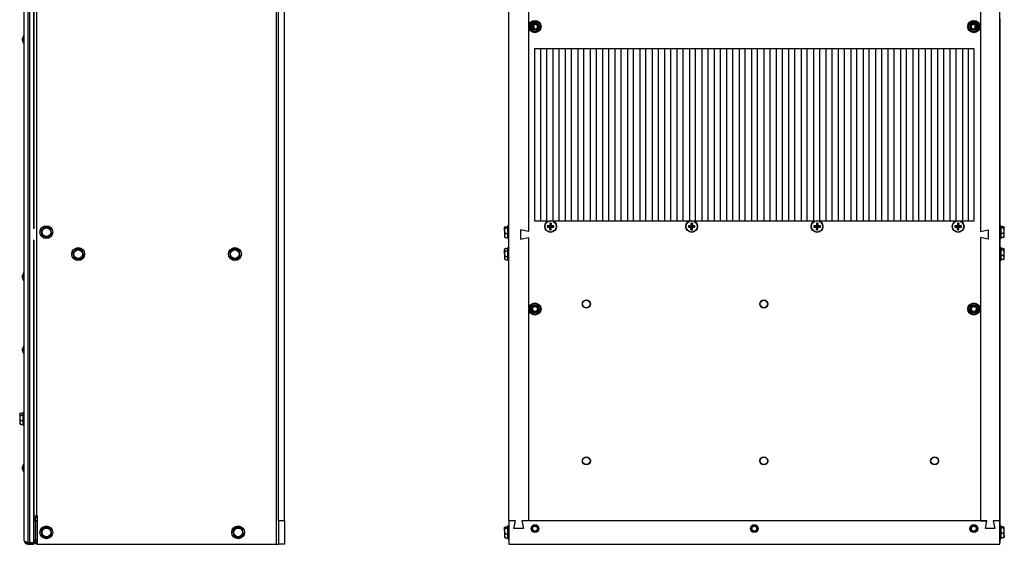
# Model space of a CAD drawing. Extents: x 7 to 118, y 3 to 79.
# Tile 20 of 37: x 32 to 63, y 6 to 22. Entities that reach past the tile are written whole.
import ezdxf

# ---------------------------------------------------------------- set-up
doc = ezdxf.new("R2010")
doc.units = 0
doc.layers.add('BODY', color=3, linetype='CONTINUOUS')

msp = doc.modelspace()

# ---------------------------------------------------------------- linework, layer by layer
at = {"layer": 'BODY', "linetype": 'CONTINUOUS'}
for p, q in [((31.869, 5.778), (31.869, 38.688)), ((31.927, 5.778), (31.927, 38.688)), ((32.053, 15.801), (32.053, 38.688)), ((31.743, 5.857), (31.743, 38.609)), ((32.056, 37.846), (32.056, 15.801)), ((32.135, 37.846), (32.135, 6.636)), ((39.777, 37.821), (39.777, 5.731)), ((39.856, 6.481), (39.856, 37.981)), ((40.044, 6.481), (40.044, 37.981)), ((47.207, 6.481), (47.207, 37.981)), ((62.867, 6.481), (62.867, 37.981)), ((47.827, 28.756), (47.827, 15.706)), ((62.247, 28.756), (62.247, 15.706)), ((48.006, 22.303), (48.006, 22.159)), ((62.067, 22.303), (62.067, 22.159)), ((62.869, 22.477), (62.869, 15.886)), ((31.694, 21.787), (31.694, 21.856)), ((31.743, 21.939), (31.723, 21.939)), ((31.723, 21.939), (31.723, 21.821)), ((31.723, 21.821), (31.723, 21.703)), ((31.723, 21.703), (31.743, 21.703)), ((48.037, 21.531), (62.037, 21.531)), ((48.037, 16.031), (48.037, 21.531)), ((48.214, 21.531), (48.214, 16.031)), ((48.402, 21.531), (48.402, 16.031)), ((48.61, 21.531), (48.61, 16.034)), ((48.798, 21.531), (48.798, 16.031)), ((49.006, 21.531), (49.006, 16.031)), ((49.194, 21.531), (49.194, 16.031)), ((49.402, 21.531), (49.402, 16.031)), ((49.59, 21.531), (49.59, 16.031)), ((49.798, 21.531), (49.798, 16.031)), ((49.985, 21.531), (49.985, 16.031)), ((50.193, 21.531), (50.193, 16.031)), ((50.381, 21.531), (50.381, 16.031)), ((50.589, 21.531), (50.589, 16.031)), ((50.777, 21.531), (50.777, 16.031)), ((50.985, 21.531), (50.985, 16.031)), ((51.173, 21.531), (51.173, 16.031)), ((51.381, 21.531), (51.381, 16.031)), ((51.569, 21.531), (51.569, 16.031)), ((51.777, 21.531), (51.777, 16.031)), ((51.964, 21.531), (51.964, 16.031)), ((52.172, 21.531), (52.172, 16.031)), ((52.36, 21.531), (52.36, 16.031)), ((52.568, 21.531), (52.568, 16.031)), ((52.756, 21.531), (52.756, 16.031)), ((52.964, 21.531), (52.964, 16.034)), ((53.152, 21.531), (53.152, 16.031)), ((53.36, 21.531), (53.36, 16.031)), ((53.548, 21.531), (53.548, 16.031)), ((53.756, 21.531), (53.756, 16.031)), ((53.943, 21.531), (53.943, 16.031)), ((54.151, 21.531), (54.151, 16.031)), ((54.339, 21.531), (54.339, 16.031)), ((54.547, 21.531), (54.547, 16.031)), ((54.735, 21.531), (54.735, 16.031)), ((54.943, 21.531), (54.943, 16.031)), ((55.131, 21.531), (55.131, 16.031)), ((55.339, 21.531), (55.339, 16.031)), ((55.527, 21.531), (55.527, 16.031)), ((55.735, 21.531), (55.735, 16.031)), ((55.922, 21.531), (55.922, 16.031)), ((56.13, 21.531), (56.13, 16.031)), ((56.318, 21.531), (56.318, 16.031)), ((56.526, 21.531), (56.526, 16.031)), ((56.714, 21.531), (56.714, 16.031)), ((56.922, 21.531), (56.922, 16.031)), ((57.11, 21.531), (57.11, 16.034)), ((57.318, 21.531), (57.318, 16.031)), ((57.506, 21.531), (57.506, 16.031)), ((57.714, 21.531), (57.714, 16.031)), ((57.901, 21.531), (57.901, 16.031)), ((58.109, 21.531), (58.109, 16.031)), ((58.297, 21.531), (58.297, 16.031)), ((58.505, 21.531), (58.505, 16.031)), ((58.693, 21.531), (58.693, 16.031)), ((58.901, 21.531), (58.901, 16.031)), ((59.089, 21.531), (59.089, 16.031)), ((59.297, 21.531), (59.297, 16.031)), ((59.485, 21.531), (59.485, 16.031)), ((59.693, 21.531), (59.693, 16.031)), ((59.88, 21.531), (59.88, 16.031)), ((60.088, 21.531), (60.088, 16.031)), ((60.276, 21.531), (60.276, 16.031)), ((60.484, 21.531), (60.484, 16.031)), ((60.672, 21.531), (60.672, 16.031)), ((60.88, 21.531), (60.88, 16.031)), ((61.068, 21.531), (61.068, 16.031)), ((61.276, 21.531), (61.276, 16.031)), ((61.464, 21.531), (61.464, 16.034)), ((61.672, 21.531), (61.672, 16.031)), ((61.859, 21.531), (61.859, 16.031)), ((62.037, 21.531), (62.037, 16.031)), ((48.458, 16.031), (48.037, 16.031)), ((52.958, 16.031), (48.616, 16.031)), ((56.958, 16.031), (53.116, 16.031)), ((61.458, 16.031), (57.116, 16.031)), ((62.037, 16.031), (61.616, 16.031)), ((32.061, 15.801), (32.028, 15.801)), ((32.056, 15.828), (32.053, 15.825)), ((32.053, 15.803), (32.056, 15.803)), ((32.337, 15.789), (32.274, 15.723)), ((32.274, 15.723), (32.3, 15.636)), ((32.399, 15.855), (32.337, 15.789)), ((32.487, 15.834), (32.399, 15.855)), ((32.576, 15.813), (32.487, 15.834)), ((32.602, 15.726), (32.576, 15.813)), ((32.628, 15.639), (32.602, 15.726)), ((47.072, 15.843), (47.064, 15.839)), ((47.064, 15.839), (47.064, 15.834)), ((47.064, 15.726), (47.064, 15.834)), ((47.064, 15.726), (47.064, 15.573)), ((47.106, 15.855), (47.171, 15.855)), ((47.106, 15.813), (47.171, 15.813)), ((47.207, 15.886), (47.171, 15.886)), ((47.171, 15.634), (47.171, 15.886)), ((47.827, 15.706), (47.577, 15.756)), ((47.577, 15.756), (47.577, 15.456)), ((48.432, 15.883), (48.525, 15.873)), ((48.432, 15.84), (48.525, 15.85)), ((48.514, 15.884), (48.525, 15.873)), ((48.525, 15.85), (48.514, 15.838)), ((48.515, 15.966), (48.525, 15.873)), ((48.515, 15.757), (48.525, 15.85)), ((48.548, 15.873), (48.525, 15.873)), ((48.525, 15.85), (48.525, 15.873)), ((48.525, 15.85), (48.548, 15.85)), ((48.558, 15.966), (48.548, 15.873)), ((48.548, 15.873), (48.56, 15.884)), ((48.642, 15.883), (48.548, 15.873)), ((48.548, 15.873), (48.548, 15.85)), ((48.56, 15.838), (48.548, 15.85)), ((48.642, 15.84), (48.548, 15.85)), ((48.558, 15.757), (48.548, 15.85)), ((52.932, 15.883), (53.025, 15.873)), ((52.932, 15.84), (53.025, 15.85)), ((53.014, 15.884), (53.025, 15.873)), ((53.025, 15.85), (53.014, 15.838)), ((53.015, 15.966), (53.025, 15.873)), ((53.015, 15.757), (53.025, 15.85)), ((53.048, 15.873), (53.025, 15.873)), ((53.025, 15.85), (53.025, 15.873)), ((53.025, 15.85), (53.048, 15.85)), ((53.058, 15.966), (53.048, 15.873)), ((53.048, 15.873), (53.06, 15.884)), ((53.142, 15.883), (53.048, 15.873)), ((53.048, 15.873), (53.048, 15.85)), ((53.06, 15.838), (53.048, 15.85)), ((53.142, 15.84), (53.048, 15.85)), ((53.058, 15.757), (53.048, 15.85)), ((56.932, 15.883), (57.025, 15.873)), ((56.932, 15.84), (57.025, 15.85)), ((57.014, 15.884), (57.025, 15.873)), ((57.025, 15.85), (57.014, 15.838)), ((57.015, 15.966), (57.025, 15.873)), ((57.015, 15.757), (57.025, 15.85)), ((57.048, 15.873), (57.025, 15.873)), ((57.025, 15.85), (57.025, 15.873)), ((57.025, 15.85), (57.048, 15.85)), ((57.058, 15.966), (57.048, 15.873)), ((57.048, 15.873), (57.06, 15.884)), ((57.142, 15.883), (57.048, 15.873)), ((57.048, 15.873), (57.048, 15.85)), ((57.06, 15.838), (57.048, 15.85)), ((57.142, 15.84), (57.048, 15.85)), ((57.058, 15.757), (57.048, 15.85)), ((61.432, 15.883), (61.525, 15.873)), ((61.432, 15.84), (61.525, 15.85)), ((61.514, 15.884), (61.525, 15.873)), ((61.525, 15.85), (61.514, 15.838)), ((61.515, 15.966), (61.525, 15.873)), ((61.515, 15.757), (61.525, 15.85)), ((61.548, 15.873), (61.525, 15.873)), ((61.525, 15.85), (61.525, 15.873)), ((61.525, 15.85), (61.548, 15.85)), ((61.558, 15.966), (61.548, 15.873)), ((61.548, 15.873), (61.56, 15.884)), ((61.642, 15.883), (61.548, 15.873)), ((61.548, 15.873), (61.548, 15.85)), ((61.56, 15.838), (61.548, 15.85)), ((61.642, 15.84), (61.548, 15.85)), ((61.558, 15.757), (61.548, 15.85)), ((62.247, 15.706), (62.497, 15.756)), ((62.497, 15.756), (62.497, 15.456)), ((62.902, 15.886), (62.867, 15.886)), ((62.902, 15.886), (62.902, 15.477)), ((62.968, 15.855), (62.902, 15.855)), ((62.968, 15.814), (62.902, 15.814)), ((63.01, 15.839), (63.002, 15.843)), ((63.01, 15.839), (63.01, 15.835)), ((63.01, 15.727), (63.01, 15.835)), ((63.01, 15.573), (63.01, 15.727)), ((32.028, 15.421), (32.061, 15.421)), ((32.053, 5.778), (32.053, 15.421)), ((32.056, 15.421), (32.056, 6.636)), ((32.3, 15.636), (32.326, 15.549)), ((32.326, 15.549), (32.415, 15.528)), ((32.415, 15.528), (32.503, 15.507)), ((32.503, 15.507), (32.566, 15.573)), ((32.566, 15.573), (32.628, 15.639)), ((47.064, 15.573), (47.064, 15.524)), ((47.064, 15.524), (47.072, 15.519)), ((47.106, 15.639), (47.171, 15.639)), ((47.106, 15.507), (47.171, 15.507)), ((47.171, 15.477), (47.171, 15.634)), ((47.171, 15.477), (47.207, 15.477)), ((47.577, 15.456), (47.827, 15.506)), ((47.827, 15.506), (47.827, 6.481)), ((62.247, 15.506), (62.247, 6.481)), ((62.497, 15.456), (62.247, 15.506)), ((62.867, 15.477), (62.902, 15.477)), ((62.869, 15.477), (62.869, 15.186)), ((62.968, 15.64), (62.902, 15.64)), ((62.968, 15.507), (62.902, 15.507)), ((63.002, 15.52), (63.01, 15.524)), ((63.01, 15.524), (63.01, 15.573)), ((33.351, 15.089), (33.289, 15.022)), ((33.413, 15.155), (33.351, 15.089)), ((33.502, 15.135), (33.413, 15.155)), ((33.59, 15.114), (33.502, 15.135)), ((33.617, 15.027), (33.59, 15.114)), ((38.379, 15.112), (38.303, 15.062)), ((38.454, 15.163), (38.379, 15.112)), ((38.536, 15.123), (38.454, 15.163)), ((38.617, 15.082), (38.536, 15.123)), ((38.623, 14.992), (38.617, 15.082)), ((47.095, 15.157), (47.064, 15.139)), ((47.064, 15.139), (47.064, 15.123)), ((47.064, 14.992), (47.064, 15.123)), ((47.106, 15.163), (47.171, 15.163)), ((47.106, 15.082), (47.171, 15.082)), ((47.207, 15.186), (47.171, 15.186)), ((47.171, 14.891), (47.171, 15.186)), ((62.902, 15.186), (62.867, 15.186)), ((62.902, 15.186), (62.902, 14.777)), ((62.968, 15.157), (62.902, 15.157)), ((62.968, 15.111), (62.902, 15.111)), ((63.01, 15.139), (63.001, 15.144)), ((63.01, 15.139), (63.01, 15.134)), ((63.01, 15.023), (63.01, 15.134)), ((33.289, 15.022), (33.315, 14.935)), ((33.315, 14.935), (33.342, 14.848)), ((33.342, 14.848), (33.431, 14.828)), ((33.431, 14.828), (33.519, 14.807)), ((33.519, 14.807), (33.581, 14.874)), ((33.581, 14.874), (33.643, 14.94)), ((33.643, 14.94), (33.617, 15.027)), ((38.303, 15.062), (38.309, 14.971)), ((38.309, 14.971), (38.315, 14.88)), ((38.315, 14.88), (38.397, 14.84)), ((38.397, 14.84), (38.478, 14.8)), ((38.478, 14.8), (38.554, 14.85)), ((38.554, 14.85), (38.629, 14.901)), ((38.629, 14.901), (38.623, 14.992)), ((47.064, 14.992), (47.064, 14.85)), ((47.064, 14.85), (47.064, 14.824)), ((47.064, 14.824), (47.095, 14.806)), ((47.093, 14.807), (47.106, 14.8)), ((47.106, 14.901), (47.171, 14.901)), ((47.106, 14.8), (47.171, 14.8)), ((47.171, 14.777), (47.171, 14.891)), ((47.171, 14.777), (47.207, 14.777)), ((62.867, 14.777), (62.902, 14.777)), ((62.869, 14.777), (62.869, 6.316)), ((62.968, 14.935), (62.902, 14.935)), ((62.968, 14.806), (62.902, 14.806)), ((63.001, 14.818), (63.01, 14.824)), ((63.01, 14.871), (63.01, 15.023)), ((63.01, 14.824), (63.01, 14.871)), ((31.694, 14.227), (31.694, 14.296)), ((31.743, 14.379), (31.723, 14.379)), ((31.723, 14.379), (31.723, 14.261)), ((31.723, 14.261), (31.723, 14.143)), ((31.723, 14.143), (31.743, 14.143)), ((31.694, 11.897), (31.694, 11.966)), ((31.743, 12.049), (31.723, 12.049)), ((31.723, 12.049), (31.723, 11.931)), ((31.723, 11.931), (31.723, 11.813)), ((31.723, 11.813), (31.743, 11.813)), ((31.617, 9.898), (31.6, 9.889)), ((31.6, 9.88), (31.6, 9.889)), ((31.6, 9.88), (31.6, 9.762)), ((31.6, 9.762), (31.6, 9.613)), ((31.642, 9.91), (31.708, 9.91)), ((31.642, 9.851), (31.708, 9.851)), ((31.743, 9.936), (31.708, 9.936)), ((31.708, 9.866), (31.708, 9.936)), ((31.708, 9.527), (31.708, 9.866)), ((32.056, 9.888), (32.053, 9.888)), ((32.056, 9.888), (32.053, 9.888)), ((32.053, 9.817), (32.056, 9.817)), ((32.056, 9.802), (32.053, 9.802)), ((31.6, 9.613), (31.6, 9.574)), ((31.6, 9.574), (31.617, 9.564)), ((31.642, 9.672), (31.708, 9.672)), ((31.642, 9.553), (31.708, 9.553)), ((31.708, 9.527), (31.743, 9.527)), ((32.053, 9.661), (32.056, 9.661)), ((32.056, 9.645), (32.053, 9.645)), ((32.053, 9.575), (32.056, 9.575)), ((32.053, 9.574), (32.056, 9.574)), ((31.694, 8.127), (31.694, 8.196)), ((31.743, 8.279), (31.723, 8.279)), ((31.723, 8.279), (31.723, 8.161)), ((31.723, 8.161), (31.723, 8.043)), ((31.723, 8.043), (31.743, 8.043)), ((32.053, 6.659), (32.056, 6.659)), ((32.056, 6.636), (32.135, 6.636)), ((32.166, 6.636), (32.135, 6.636)), ((32.166, 5.731), (32.166, 6.636)), ((32.056, 6.423), (32.053, 6.423)), ((32.056, 6.485), (32.056, 5.857)), ((32.056, 6.485), (32.102, 6.485)), ((32.102, 6.485), (32.102, 5.857)), ((32.103, 6.386), (32.102, 6.386)), ((32.103, 6.386), (32.102, 6.386)), ((32.102, 6.313), (32.103, 6.313)), ((32.103, 6.301), (32.102, 6.301)), ((32.103, 6.485), (32.103, 5.861)), ((32.103, 6.485), (32.166, 6.485)), ((32.399, 6.285), (32.337, 6.219)), ((32.487, 6.264), (32.399, 6.285)), ((38.516, 6.285), (38.454, 6.219)), ((38.604, 6.264), (38.516, 6.285)), ((39.856, 6.481), (39.856, 5.731)), ((40.044, 6.481), (39.856, 6.481)), ((40.044, 6.481), (40.044, 5.731)), ((47.106, 6.285), (47.171, 6.285)), ((47.207, 6.316), (47.171, 6.316)), ((47.171, 6.064), (47.171, 6.316)), ((47.417, 6.481), (47.207, 6.481)), ((47.207, 6.481), (47.207, 5.731)), ((47.367, 6.231), (47.417, 6.481)), ((47.617, 6.481), (47.667, 6.231)), ((62.457, 6.481), (47.617, 6.481)), ((47.827, 6.481), (47.617, 6.481)), ((62.247, 6.481), (62.457, 6.481)), ((62.407, 6.231), (62.457, 6.481)), ((62.657, 6.481), (62.707, 6.231)), ((62.867, 6.481), (62.657, 6.481)), ((62.867, 5.731), (62.867, 6.481)), ((62.902, 6.316), (62.867, 6.316)), ((62.902, 6.316), (62.902, 5.907)), ((62.968, 6.289), (62.902, 6.289)), ((62.968, 6.289), (62.994, 6.277)), ((32.053, 6.033), (32.056, 6.033)), ((32.102, 6.156), (32.103, 6.156)), ((32.103, 6.143), (32.102, 6.143)), ((32.102, 6.071), (32.103, 6.071)), ((32.102, 6.071), (32.103, 6.071)), ((32.337, 6.219), (32.274, 6.153)), ((32.274, 6.153), (32.3, 6.066)), ((32.3, 6.066), (32.326, 5.979)), ((32.326, 5.979), (32.415, 5.958)), ((32.576, 6.243), (32.487, 6.264)), ((32.503, 5.937), (32.566, 6.003)), ((32.566, 6.003), (32.628, 6.069)), ((32.602, 6.156), (32.576, 6.243)), ((32.628, 6.069), (32.602, 6.156)), ((38.454, 6.219), (38.391, 6.153)), ((38.391, 6.153), (38.417, 6.066)), ((38.417, 6.066), (38.443, 5.979)), ((38.443, 5.979), (38.532, 5.958)), ((38.693, 6.243), (38.604, 6.264)), ((38.62, 5.937), (38.683, 6.003)), ((38.683, 6.003), (38.745, 6.069)), ((38.719, 6.156), (38.693, 6.243)), ((38.745, 6.069), (38.719, 6.156)), ((47.072, 6.273), (47.064, 6.269)), ((47.064, 6.269), (47.064, 6.264)), ((47.064, 6.156), (47.064, 6.264)), ((47.064, 6.156), (47.064, 6.003)), ((47.064, 6.003), (47.064, 5.954)), ((47.106, 6.243), (47.171, 6.243)), ((47.106, 6.069), (47.171, 6.069)), ((47.171, 5.907), (47.171, 6.064)), ((47.667, 6.231), (47.367, 6.231)), ((62.707, 6.231), (62.407, 6.231)), ((62.968, 6.281), (62.902, 6.281)), ((62.968, 6.252), (62.902, 6.252)), ((62.968, 6.082), (62.902, 6.082)), ((63.01, 6.269), (63.006, 6.271)), ((63.01, 6.167), (63.01, 6.267)), ((63.01, 6.012), (63.01, 6.167)), ((63.01, 6.012), (63.01, 5.954)), ((31.869, 5.778), (31.927, 5.778)), ((31.869, 5.731), (31.869, 5.777)), ((31.869, 5.777), (32.053, 5.777)), ((31.869, 5.731), (32.053, 5.731)), ((32.053, 5.778), (31.927, 5.778)), ((32.053, 5.731), (32.053, 5.777)), ((32.102, 5.857), (32.056, 5.857)), ((32.103, 5.861), (32.166, 5.861)), ((32.166, 5.731), (39.777, 5.731)), ((32.415, 5.958), (32.503, 5.937)), ((38.532, 5.958), (38.62, 5.937)), ((39.777, 5.731), (39.856, 5.731)), ((40.044, 5.731), (39.856, 5.731)), ((47.064, 5.954), (47.072, 5.949)), ((47.106, 5.937), (47.171, 5.937)), ((47.171, 5.907), (47.207, 5.907)), ((47.207, 5.731), (62.867, 5.731)), ((62.867, 5.907), (62.902, 5.907)), ((62.869, 5.778), (62.867, 5.778)), ((62.869, 5.907), (62.869, 5.778)), ((62.968, 5.941), (62.902, 5.941)), ((62.968, 5.933), (62.902, 5.933)), ((62.968, 5.933), (62.994, 5.946)), ((62.974, 5.939), (62.968, 5.933)), ((62.994, 5.945), (63.006, 5.952)), ((63.006, 5.952), (63.01, 5.954))]:
    msp.add_line(p, q, dxfattribs=at)
at = {"layer": 'BODY', "linetype": 'CONTINUOUS', "flags": 128}
for points in [[(47.064, 15.834), (47.064, 15.835), (47.07, 15.842), (47.095, 15.852), (47.106, 15.855)], [(63.01, 15.835), (63.01, 15.834), (63.003, 15.827), (62.979, 15.817), (62.968, 15.814)], [(47.072, 15.52), (47.089, 15.512), (47.106, 15.507)], [(62.968, 15.507), (62.979, 15.51), (63.003, 15.52)], [(63.01, 15.134), (63.01, 15.133), (63.003, 15.125), (62.979, 15.114), (62.968, 15.111)], [(47.106, 14.8), (47.073, 14.828), (47.064, 14.846), (47.064, 14.85)], [(62.968, 14.806), (62.979, 14.809), (63.001, 14.819)], [(31.642, 9.851), (31.609, 9.867), (31.601, 9.878), (31.6, 9.88)], [(31.617, 9.565), (31.623, 9.561), (31.642, 9.553)], [(32.103, 6.485), (32.109, 6.526), (32.12, 6.561), (32.136, 6.588), (32.164, 6.608), (32.166, 6.608)], [(32.107, 6.511), (32.105, 6.506), (32.102, 6.485)], [(47.064, 6.264), (47.064, 6.265), (47.07, 6.272), (47.095, 6.282), (47.106, 6.285)], [(31.869, 5.778), (31.826, 5.796), (31.787, 5.814), (31.758, 5.832), (31.744, 5.851), (31.743, 5.857)], [(47.072, 5.95), (47.089, 5.942), (47.106, 5.937)]]:
    msp.add_lwpolyline(points, dxfattribs=at)
at = {"layer": 'BODY', "linetype": 'CONTINUOUS'}
for centre, radius in [((48.037, 22.231), 0.195), ((48.037, 22.231), 0.167), ((48.037, 22.231), 0.126), ((48.037, 22.231), 0.095), ((48.037, 22.231), 0.0781), ((62.037, 22.231), 0.195), ((62.037, 22.231), 0.167), ((62.037, 22.231), 0.126), ((62.037, 22.231), 0.095), ((62.037, 22.231), 0.0781), ((48.537, 15.861), 0.188), ((48.537, 15.861), 0.179), ((53.037, 15.861), 0.188), ((53.037, 15.861), 0.179), ((57.037, 15.861), 0.188), ((57.037, 15.861), 0.179), ((61.537, 15.861), 0.188), ((61.537, 15.861), 0.179), ((32.451, 15.681), 0.204), ((32.451, 15.681), 0.138), ((33.466, 14.981), 0.205), ((33.466, 14.981), 0.138), ((38.466, 14.981), 0.205), ((38.466, 14.981), 0.138), ((49.677, 13.391), 0.128), ((49.677, 13.391), 0.118), ((49.677, 13.391), 0.118), ((55.337, 13.391), 0.128), ((55.337, 13.391), 0.118), ((55.337, 13.391), 0.118), ((48.037, 13.231), 0.195), ((48.037, 13.231), 0.167), ((48.037, 13.231), 0.126), ((48.037, 13.231), 0.095), ((48.037, 13.231), 0.0781), ((62.037, 13.231), 0.195), ((62.037, 13.231), 0.167), ((62.037, 13.231), 0.126), ((62.037, 13.231), 0.095), ((62.037, 13.231), 0.0781), ((49.677, 8.391), 0.128), ((49.677, 8.391), 0.118), ((49.677, 8.391), 0.118), ((55.337, 8.391), 0.128), ((55.337, 8.391), 0.118), ((55.337, 8.391), 0.118), ((60.787, 8.391), 0.128), ((60.787, 8.391), 0.118), ((60.787, 8.391), 0.118), ((32.451, 6.111), 0.204), ((38.568, 6.111), 0.205), ((48.037, 6.231), 0.125), ((48.037, 6.231), 0.095), ((48.037, 6.231), 0.0781), ((55.037, 6.231), 0.125), ((55.037, 6.231), 0.095), ((55.037, 6.231), 0.0781), ((62.037, 6.231), 0.125), ((62.037, 6.231), 0.095), ((62.037, 6.231), 0.0781), ((32.451, 6.111), 0.138), ((38.568, 6.111), 0.138)]:
    msp.add_circle(centre, radius, dxfattribs=at)
for centre, radius, start, end in [((31.928, 21.821), 0.236, 150, 171.6145), ((31.928, 21.821), 0.236, 188.3855, 210), ((32.451, 15.681), 0.157, 136.6471, 196.6471), ((32.451, 15.681), 0.157, 76.6471, 136.6471), ((32.451, 15.681), 0.157, 16.6471, 76.6471), ((32.451, 15.681), 0.157, 316.6471, 16.6471), ((47.111, 15.876), 0.0627, 221.4697, 265.6183), ((47.199, 15.715), 0.136, 133.2768, 175.0317), ((47.186, 15.732), 0.122, 182.466, 229.2255), ((48.534, 12.509), 3.375, 90.3438, 91.7327), ((48.897, 15.861), 0.465, 177.3647, 182.6353), ((48.534, 19.213), 3.375, 268.2673, 269.6562), ((51.889, 15.864), 3.375, 178.2673, 179.6562), ((51.889, 15.859), 3.375, 180.3438, 181.7327), ((48.537, 15.502), 0.465, 87.3647, 92.6353), ((48.537, 16.221), 0.465, 267.3647, 272.6353), ((45.185, 15.864), 3.375, 0.3438, 1.7327), ((45.185, 15.859), 3.375, 358.2673, 359.6562), ((48.539, 12.509), 3.375, 88.2673, 89.6562), ((48.539, 19.213), 3.375, 270.3438, 271.7327), ((48.177, 15.861), 0.465, 357.3647, 2.6353), ((53.034, 12.509), 3.375, 90.3438, 91.7327), ((53.397, 15.861), 0.465, 177.3647, 182.6353), ((53.034, 19.213), 3.375, 268.2673, 269.6562), ((56.389, 15.864), 3.375, 178.2673, 179.6562), ((56.389, 15.859), 3.375, 180.3438, 181.7327), ((53.037, 15.502), 0.465, 87.3647, 92.6353), ((53.037, 16.221), 0.465, 267.3647, 272.6353), ((49.685, 15.864), 3.375, 0.3438, 1.7327), ((49.685, 15.859), 3.375, 358.2673, 359.6562), ((53.039, 12.509), 3.375, 88.2673, 89.6562), ((53.039, 19.213), 3.375, 270.3438, 271.7327), ((52.677, 15.861), 0.465, 357.3647, 2.6353), ((57.034, 12.509), 3.375, 90.3438, 91.7327), ((57.397, 15.861), 0.465, 177.3647, 182.6353), ((57.034, 19.213), 3.375, 268.2673, 269.6562), ((60.389, 15.864), 3.375, 178.2673, 179.6562), ((60.389, 15.859), 3.375, 180.3438, 181.7327), ((57.037, 15.502), 0.465, 87.3647, 92.6353), ((57.037, 16.221), 0.465, 267.3647, 272.6353), ((53.685, 15.864), 3.375, 0.3438, 1.7327), ((53.685, 15.859), 3.375, 358.2673, 359.6562), ((57.039, 12.509), 3.375, 88.2673, 89.6562), ((57.039, 19.213), 3.375, 270.3438, 271.7327), ((56.677, 15.861), 0.465, 357.3647, 2.6353), ((61.534, 12.509), 3.375, 90.3438, 91.7327), ((61.897, 15.861), 0.465, 177.3647, 182.6353), ((61.534, 19.213), 3.375, 268.2673, 269.6562), ((64.889, 15.864), 3.375, 178.2673, 179.6562), ((64.889, 15.859), 3.375, 180.3438, 181.7327), ((61.537, 15.502), 0.465, 87.3647, 92.6353), ((61.537, 16.221), 0.465, 267.3647, 272.6353), ((58.185, 15.864), 3.375, 0.3438, 1.7327), ((58.185, 15.859), 3.375, 358.2673, 359.6562), ((61.539, 12.509), 3.375, 88.2673, 89.6562), ((61.539, 19.213), 3.375, 270.3438, 271.7327), ((61.177, 15.861), 0.465, 357.3647, 2.6353), ((62.963, 15.793), 0.0629, 41.9089, 85.7644), ((62.888, 15.722), 0.122, 2.4706, 49.2619), ((62.875, 15.739), 0.136, 313.2446, 355.0229), ((32.451, 15.681), 0.157, 196.6471, 256.6471), ((32.451, 15.681), 0.157, 256.6471, 316.6471), ((47.159, 15.559), 0.0958, 123.2825, 171.6209), ((47.147, 15.579), 0.0829, 184.3089, 240.7877), ((62.927, 15.567), 0.0832, 4.2846, 60.6638), ((62.915, 15.587), 0.0961, 303.3868, 351.6647), ((33.466, 14.981), 0.157, 136.9582, 196.9582), ((33.466, 14.981), 0.157, 76.9582, 136.9582), ((33.466, 14.981), 0.157, 16.9582, 76.9582), ((38.466, 14.981), 0.157, 123.7712, 183.7712), ((38.466, 14.981), 0.157, 63.7712, 123.7712), ((38.466, 14.981), 0.157, 3.7712, 63.7712), ((47.122, 15.104), 0.0604, 104.7812, 162.4186), ((47.126, 15.145), 0.0659, 200.1595, 252.6407), ((47.207, 14.98), 0.144, 134.7049, 175.408), ((62.962, 15.095), 0.0614, 38.4219, 84.5056), ((62.887, 15.018), 0.123, 2.4342, 48.973), ((33.466, 14.981), 0.157, 196.9582, 256.9582), ((33.466, 14.981), 0.157, 256.9582, 316.9582), ((33.466, 14.981), 0.157, 316.9582, 16.9582), ((38.466, 14.981), 0.157, 183.7712, 243.7712), ((38.466, 14.981), 0.157, 243.7712, 303.7712), ((38.466, 14.981), 0.157, 303.7712, 3.7712), ((47.194, 14.997), 0.13, 182.2691, 227.618), ((47.136, 14.833), 0.0739, 113.6817, 166.6014), ((62.873, 15.035), 0.137, 313.5006, 355.0923), ((62.929, 14.864), 0.0807, 4.4943, 61.7145), ((62.917, 14.885), 0.0935, 302.5034, 351.2877), ((31.928, 14.261), 0.236, 150, 171.6145), ((31.928, 14.261), 0.236, 188.3855, 210), ((31.928, 11.931), 0.236, 150, 171.6145), ((31.928, 11.931), 0.236, 188.3855, 210), ((31.651, 9.853), 0.0576, 98.4205, 151.4562), ((31.74, 9.75), 0.14, 134.122, 175.2573), ((31.727, 9.767), 0.126, 182.3478, 228.2729), ((31.687, 9.596), 0.0882, 120.2594, 169.277), ((31.682, 9.626), 0.0831, 189.1285, 241.3351), ((31.928, 8.161), 0.236, 150, 171.6145), ((31.928, 8.161), 0.236, 188.3855, 210), ((32.176, 6.488), 0.12, 94.8772, 181.3293), ((32.451, 6.111), 0.157, 136.6471, 196.6471), ((32.451, 6.111), 0.157, 196.6471, 256.6471), ((32.451, 6.111), 0.157, 76.6471, 136.6471), ((32.451, 6.111), 0.157, 256.6471, 316.6471), ((32.451, 6.111), 0.157, 16.6471, 76.6471), ((32.451, 6.111), 0.157, 316.6471, 16.6471), ((38.568, 6.111), 0.157, 136.6471, 196.6471), ((38.568, 6.111), 0.157, 196.6471, 256.6471), ((38.568, 6.111), 0.157, 76.6471, 136.6471), ((38.568, 6.111), 0.157, 256.6471, 316.6471), ((38.568, 6.111), 0.157, 16.6471, 76.6471), ((38.568, 6.111), 0.157, 316.6471, 16.6471), ((47.111, 6.306), 0.0627, 221.4697, 265.6183), ((47.199, 6.145), 0.136, 133.2768, 175.0317), ((47.186, 6.162), 0.122, 182.466, 229.2255), ((47.159, 5.989), 0.0958, 123.2825, 171.6209), ((47.147, 6.009), 0.0829, 184.3089, 240.7877), ((62.966, 6.208), 0.0737, 53.2007, 88.5025), ((62.97, 6.314), 0.0621, 268.0708, 310.2261), ((62.892, 6.162), 0.118, 2.5906, 50.1922), ((62.879, 6.179), 0.131, 312.4224, 354.7949), ((62.92, 6.006), 0.09, 3.803, 58.0834), ((62.908, 6.025), 0.103, 305.5748, 352.5388), ((31.869, 5.857), 0.126, 180, 270), ((31.864, 5.844), 0.0667, 218.0544, 274.4355), ((32.182, 5.857), 0.126, 180, 262.7046), ((32.182, 5.857), 0.08, 180, 258.463), ((62.97, 6.003), 0.0621, 268.0708, 310.2261)]:
    msp.add_arc(centre, radius, start, end, dxfattribs=at)

doc.saveas('drawing.dxf')
